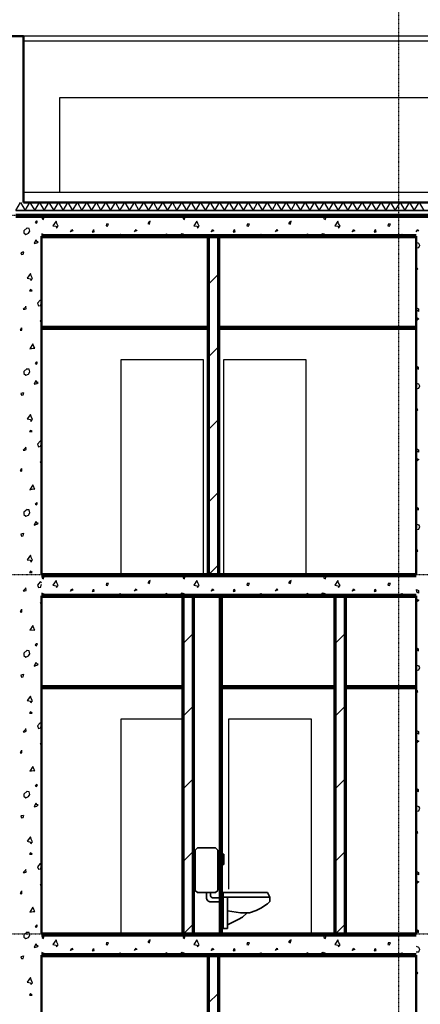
# Model space of a CAD drawing. Header units: millimetres. Extents: x 361 to 67326, y 666 to 56869.
# Tile 123 of 129: x 41573 to 45473, y 40866 to 50456. Entities that reach past the tile are written whole.
import ezdxf

# ---------------------------------------------------------------- set-up
doc = ezdxf.new("R2010")
doc.units = ezdxf.units.MM
doc.linetypes.add('DASHDOT', pattern=[25.4, 12.7, -6.35, 0, -6.35])
doc.layers.add('stramien', color=1, linetype='DASHDOT')
doc.layers.add('vanarris', color=253, linetype='Continuous')

# ---------------------------------------------------------------- blocks, each defined once
blk = doc.blocks.new('*U72')
at = {"layer": 'stramien', "color": 1, "ltscale": 0.5}
blk.add_lwpolyline([(0, 21501.2), (0, -25501.2)], dxfattribs=at)
blk = doc.blocks.new('*U71')
at = {"layer": 'stramien', "color": 0, "linetype": 'ByBlock', "lineweight": -2, "transparency": 16777216}
blk.add_blockref('*U72', (36000, 0), dxfattribs=at)

msp = doc.modelspace()

# ---------------------------------------------------------------- linework, layer by layer
at = {"layer": 'stramien', "color": 1, "ltscale": 0.5}
for points in [[(1736.5, 48551.2), (67326.2, 48551.2)], [(1736.5, 45051.2), (67326.2, 45051.2)], [(1736.5, 41551.2), (67326.2, 41551.2)]]:
    msp.add_lwpolyline(points, dxfattribs=at)
at = {"layer": 'vanarris', "lineweight": 50}
for p, q in [((41358.9, 50296.2), (41608.9, 50296.2)), ((41608.9, 50296.2), (41608.9, 48676.2)), ((41608.9, 48676.2), (52518.9, 48676.2)), ((41783.9, 48346.2), (41783.9, 45046.2)), ((45433.9, 48346.2), (45433.9, 45046.2)), ((41783.9, 47466.2), (43408.9, 47466.2)), ((41783.9, 47446.2), (43408.9, 47446.2)), ((43508.9, 47466.2), (45433.9, 47466.2)), ((43508.9, 47446.2), (45433.9, 47446.2)), ((41783.9, 44846.2), (41783.9, 41546.2)), ((43521.4, 41546.2), (43521.4, 44846.2)), ((43541.4, 41546.2), (43541.4, 44846.2)), ((45433.9, 44846.2), (45433.9, 41546.2)), ((41783.9, 43966.2), (43161.4, 43966.2)), ((41783.9, 43946.2), (43161.4, 43946.2)), ((43541.4, 43966.2), (44641.4, 43966.2)), ((43541.4, 43946.2), (44641.4, 43946.2)), ((44741.4, 43966.2), (45433.9, 43966.2)), ((44741.4, 43946.2), (45433.9, 43946.2)), ((41783.9, 41346.2), (41783.9, 38046.2)), ((45433.9, 41346.2), (45433.9, 38046.2))]:
    msp.add_line(p, q, dxfattribs=at)
at = {"layer": 'vanarris', "lineweight": 25}
for p, q in [((52518.9, 50296.2), (41608.9, 50296.2)), ((52518.9, 50246.2), (41608.9, 50246.2)), ((52158.9, 49696.2), (41958.9, 49696.2)), ((41958.9, 49696.2), (41958.9, 48776.2)), ((41608.9, 48776.2), (52518.9, 48776.2)), ((41533.9, 48596.2), (41578.9, 48676.2)), ((41578.9, 48676.2), (41626.4, 48596.2)), ((41626.4, 48596.2), (41671.4, 48676.2)), ((41671.4, 48676.2), (41718.9, 48596.2)), ((41718.9, 48596.2), (41763.9, 48676.2)), ((41763.9, 48676.2), (41811.4, 48596.2)), ((41811.4, 48596.2), (41856.4, 48676.2)), ((41856.4, 48676.2), (41903.9, 48596.2)), ((41903.9, 48596.2), (41948.9, 48676.2)), ((41948.9, 48676.2), (41996.4, 48596.2)), ((41996.4, 48596.2), (42041.4, 48676.2)), ((42041.4, 48676.2), (42086.4, 48596.2)), ((42086.4, 48596.2), (42133.9, 48676.2)), ((42133.9, 48676.2), (42178.9, 48596.2)), ((42178.9, 48596.2), (42226.4, 48676.2)), ((42226.4, 48676.2), (42271.4, 48596.2)), ((42271.4, 48596.2), (42318.9, 48676.2)), ((42318.9, 48676.2), (42363.9, 48596.2)), ((42363.9, 48596.2), (42411.4, 48676.2)), ((42411.4, 48676.2), (42456.4, 48596.2)), ((42456.4, 48596.2), (42503.9, 48676.2)), ((42503.9, 48676.2), (42548.9, 48596.2)), ((42548.9, 48596.2), (42596.4, 48676.2)), ((42596.4, 48676.2), (42641.4, 48596.2)), ((42641.4, 48596.2), (42688.9, 48676.2)), ((42688.9, 48676.2), (42733.9, 48596.2)), ((42733.9, 48596.2), (42781.4, 48676.2)), ((42781.4, 48676.2), (42826.4, 48596.2)), ((42826.4, 48596.2), (42873.9, 48676.2)), ((42873.9, 48676.2), (42918.9, 48596.2)), ((42918.9, 48596.2), (42966.4, 48676.2)), ((42966.4, 48676.2), (43011.4, 48596.2)), ((43011.4, 48596.2), (43058.9, 48676.2)), ((43058.9, 48676.2), (43103.9, 48596.2)), ((43103.9, 48596.2), (43151.4, 48676.2)), ((43151.4, 48676.2), (43196.4, 48596.2)), ((43196.4, 48596.2), (43241.4, 48676.2)), ((43241.4, 48676.2), (43288.9, 48596.2)), ((43288.9, 48596.2), (43333.9, 48676.2)), ((43333.9, 48676.2), (43381.4, 48596.2)), ((43381.4, 48596.2), (43426.4, 48676.2)), ((43426.4, 48676.2), (43473.9, 48596.2)), ((43473.9, 48596.2), (43518.9, 48676.2)), ((43518.9, 48676.2), (43566.4, 48596.2)), ((43566.4, 48596.2), (43611.4, 48676.2)), ((43611.4, 48676.2), (43658.9, 48596.2)), ((43658.9, 48596.2), (43703.9, 48676.2)), ((43703.9, 48676.2), (43751.4, 48596.2)), ((43751.4, 48596.2), (43796.4, 48676.2)), ((43796.4, 48676.2), (43843.9, 48596.2)), ((43843.9, 48596.2), (43888.9, 48676.2)), ((43888.9, 48676.2), (43936.4, 48596.2)), ((43936.4, 48596.2), (43981.4, 48676.2)), ((43981.4, 48676.2), (44028.9, 48596.2)), ((44028.9, 48596.2), (44073.9, 48676.2)), ((44073.9, 48676.2), (44121.4, 48596.2)), ((44121.4, 48596.2), (44166.4, 48676.2)), ((44166.4, 48676.2), (44213.9, 48596.2)), ((44213.9, 48596.2), (44258.9, 48676.2)), ((44258.9, 48676.2), (44306.4, 48596.2)), ((44306.4, 48596.2), (44351.4, 48676.2)), ((44351.4, 48676.2), (44396.4, 48596.2)), ((44396.4, 48596.2), (44443.9, 48676.2)), ((44443.9, 48676.2), (44488.9, 48596.2)), ((44488.9, 48596.2), (44536.4, 48676.2)), ((44536.4, 48676.2), (44581.4, 48596.2)), ((44581.4, 48596.2), (44628.9, 48676.2)), ((44628.9, 48676.2), (44673.9, 48596.2)), ((44673.9, 48596.2), (44721.4, 48676.2)), ((44721.4, 48676.2), (44766.4, 48596.2)), ((44766.4, 48596.2), (44813.9, 48676.2)), ((44813.9, 48676.2), (44858.9, 48596.2)), ((44858.9, 48596.2), (44906.4, 48676.2)), ((44906.4, 48676.2), (44951.4, 48596.2)), ((44951.4, 48596.2), (44998.9, 48676.2)), ((44998.9, 48676.2), (45043.9, 48596.2)), ((45043.9, 48596.2), (45091.4, 48676.2)), ((45091.4, 48676.2), (45136.4, 48596.2)), ((45136.4, 48596.2), (45183.9, 48676.2)), ((45183.9, 48676.2), (45228.9, 48596.2)), ((45228.9, 48596.2), (45276.4, 48676.2)), ((45276.4, 48676.2), (45321.4, 48596.2)), ((45321.4, 48596.2), (45368.9, 48676.2)), ((45368.9, 48676.2), (45413.9, 48596.2)), ((45413.9, 48596.2), (45461.4, 48676.2)), ((45461.4, 48676.2), (45506.4, 48596.2)), ((41793.9, 48533.7), (41791.4, 48516.2)), ((41806.4, 48523.7), (41796.4, 48536.2)), ((43071.4, 48546.2), (43068.9, 48536.2)), ((43068.9, 48536.2), (43076.4, 48546.2)), ((43166.4, 48533.7), (43163.9, 48516.2)), ((43178.9, 48523.7), (43168.9, 48536.2)), ((44441.4, 48546.2), (44441.4, 48536.2)), ((44441.4, 48536.2), (44448.9, 48546.2)), ((44536.4, 48533.7), (44533.9, 48516.2)), ((44551.4, 48523.7), (44538.9, 48536.2)), ((41736.4, 48496.2), (41723.9, 48481.2)), ((41723.9, 48481.2), (41736.4, 48473.7)), ((41746.4, 48491.2), (41736.4, 48493.7)), ((41736.4, 48473.7), (41746.4, 48491.2)), ((41791.4, 48516.2), (41803.9, 48508.7)), ((41803.9, 48508.7), (41806.4, 48523.7)), ((41926.4, 48493.7), (41896.4, 48448.7)), ((41896.4, 48448.7), (41928.9, 48443.7)), ((41933.9, 48471.2), (41926.4, 48493.7)), ((41928.9, 48443.7), (41931.4, 48426.2)), ((41931.4, 48426.2), (41946.4, 48446.2)), ((41946.4, 48446.2), (41933.9, 48471.2)), ((42418.9, 48468.7), (42413.9, 48448.7)), ((42413.9, 48448.7), (42428.9, 48446.2)), ((42436.4, 48466.2), (42418.9, 48466.2)), ((42428.9, 48446.2), (42436.4, 48466.2)), ((42833.9, 48488.7), (42818.9, 48471.2)), ((42818.9, 48471.2), (42836.4, 48463.7)), ((42841.4, 48493.7), (42831.4, 48488.7)), ((42836.4, 48463.7), (42841.4, 48493.7)), ((43163.9, 48516.2), (43176.4, 48508.7)), ((43176.4, 48508.7), (43178.9, 48523.7)), ((43296.4, 48493.7), (43268.9, 48448.7)), ((43268.9, 48448.7), (43301.4, 48443.7)), ((43306.4, 48471.2), (43296.4, 48493.7)), ((43301.4, 48443.7), (43303.9, 48426.2)), ((43303.9, 48426.2), (43318.9, 48446.2)), ((43318.9, 48446.2), (43306.4, 48471.2)), ((43791.4, 48468.7), (43783.9, 48448.7)), ((43783.9, 48448.7), (43798.9, 48446.2)), ((43808.9, 48466.2), (43791.4, 48466.2)), ((43798.9, 48446.2), (43808.9, 48466.2)), ((44203.9, 48488.7), (44188.9, 48471.2)), ((44188.9, 48471.2), (44208.9, 48463.7)), ((44213.9, 48493.7), (44201.4, 48488.7)), ((44208.9, 48463.7), (44213.9, 48493.7)), ((44533.9, 48516.2), (44548.9, 48508.7)), ((44548.9, 48508.7), (44551.4, 48523.7)), ((44668.9, 48493.7), (44641.4, 48448.7)), ((44641.4, 48448.7), (44673.9, 48443.7)), ((44676.4, 48471.2), (44668.9, 48493.7)), ((44673.9, 48443.7), (44676.4, 48426.2)), ((44691.4, 48446.2), (44676.4, 48471.2)), ((44676.4, 48426.2), (44691.4, 48446.2)), ((45163.9, 48468.7), (45156.4, 48448.7)), ((45156.4, 48448.7), (45171.4, 48446.2)), ((45181.4, 48466.2), (45163.9, 48466.2)), ((45171.4, 48446.2), (45181.4, 48466.2)), ((41646.4, 48428.7), (41611.4, 48401.2)), ((41611.4, 48401.2), (41611.4, 48378.7)), ((41611.4, 48378.7), (41631.4, 48363.7)), ((41631.4, 48363.7), (41658.9, 48376.2)), ((41663.9, 48423.7), (41646.4, 48426.2)), ((41658.9, 48376.2), (41671.4, 48396.2)), ((41671.4, 48396.2), (41663.9, 48423.7)), ((41783.9, 48373.7), (41803.9, 48363.7)), ((41803.9, 48363.7), (41816.4, 48346.2)), ((42091.4, 48401.2), (42063.9, 48391.2)), ((42066.4, 48391.2), (42078.9, 48413.7)), ((42078.9, 48413.7), (42091.4, 48401.2)), ((42286.4, 48406.2), (42278.9, 48386.2)), ((42278.9, 48386.2), (42298.9, 48391.2)), ((42298.9, 48391.2), (42293.9, 48411.2)), ((42506.4, 48346.2), (42526.4, 48361.2)), ((42526.4, 48361.2), (42553.9, 48368.7)), ((42553.9, 48368.7), (42538.9, 48346.2)), ((42691.4, 48391.2), (42706.4, 48413.7)), ((42713.9, 48398.7), (42698.9, 48396.2)), ((42706.4, 48413.7), (42713.9, 48398.7)), ((42976.4, 48346.2), (43001.4, 48371.2)), ((43001.4, 48371.2), (43001.4, 48346.2)), ((43133.9, 48346.2), (43146.4, 48371.2)), ((43146.4, 48371.2), (43153.9, 48373.7)), ((43153.9, 48373.7), (43173.9, 48363.7)), ((43173.9, 48363.7), (43186.4, 48346.2)), ((43463.9, 48401.2), (43433.9, 48391.2)), ((43438.9, 48391.2), (43448.9, 48413.7)), ((43448.9, 48413.7), (43463.9, 48401.2)), ((43658.9, 48406.2), (43651.4, 48386.2)), ((43651.4, 48386.2), (43671.4, 48391.2)), ((43671.4, 48391.2), (43663.9, 48411.2)), ((43876.4, 48346.2), (43898.9, 48361.2)), ((43898.9, 48361.2), (43923.9, 48368.7)), ((43923.9, 48368.7), (43911.4, 48346.2)), ((44061.4, 48391.2), (44078.9, 48413.7)), ((44083.9, 48398.7), (44071.4, 48396.2)), ((44078.9, 48413.7), (44083.9, 48398.7)), ((44346.4, 48346.2), (44373.9, 48371.2)), ((44373.9, 48371.2), (44373.9, 48346.2)), ((44503.9, 48346.2), (44516.4, 48371.2)), ((44516.4, 48371.2), (44526.4, 48373.7)), ((44526.4, 48373.7), (44546.4, 48363.7)), ((44546.4, 48363.7), (44558.9, 48346.2)), ((44833.9, 48401.2), (44806.4, 48391.2)), ((44811.4, 48391.2), (44821.4, 48413.7)), ((44821.4, 48413.7), (44833.9, 48401.2)), ((45028.9, 48406.2), (45023.9, 48386.2)), ((45023.9, 48386.2), (45041.4, 48391.2)), ((45041.4, 48391.2), (45036.4, 48411.2)), ((45248.9, 48346.2), (45268.9, 48361.2)), ((45268.9, 48361.2), (45296.4, 48368.7)), ((45296.4, 48368.7), (45283.9, 48346.2)), ((45433.9, 48391.2), (45448.9, 48413.7)), ((45456.4, 48398.7), (45443.9, 48396.2)), ((45448.9, 48413.7), (45456.4, 48398.7)), ((41728.9, 48311.2), (41713.9, 48276.2)), ((41713.9, 48276.2), (41738.9, 48283.7)), ((41741.4, 48296.2), (41728.9, 48311.2)), ((41738.9, 48283.7), (41753.9, 48293.7)), ((41753.9, 48293.7), (41741.4, 48296.2)), ((45433.9, 48288.7), (45453.9, 48278.7)), ((45433.9, 48233.7), (45458.9, 48238.7)), ((45453.9, 48278.7), (45466.4, 48261.2)), ((45458.9, 48238.7), (45468.9, 48261.2)), ((41608.9, 48193.7), (41583.9, 48186.2)), ((41583.9, 48186.2), (41588.9, 48168.7)), ((41588.9, 48168.7), (41606.4, 48171.2)), ((41606.4, 48171.2), (41613.9, 48196.2)), ((45448.9, 48028.7), (45433.9, 48048.7)), ((41676.4, 47983.7), (41646.4, 47938.7)), ((41683.9, 47961.2), (41676.4, 47983.7)), ((41696.4, 47936.2), (41683.9, 47961.2)), ((43408.9, 47876.2), (43508.9, 47976.2)), ((45433.9, 48013.7), (45448.9, 48028.7)), ((41646.4, 47938.7), (41678.9, 47933.7)), ((41678.9, 47933.7), (41681.4, 47916.2)), ((41681.4, 47916.2), (41696.4, 47936.2)), ((41676.4, 47828.7), (41666.4, 47816.2)), ((41666.4, 47816.2), (41693.9, 47816.2)), ((41693.9, 47816.2), (41676.4, 47828.7)), ((41636.4, 47663.7), (41606.4, 47636.2)), ((41636.4, 47641.2), (41633.9, 47666.2)), ((41771.4, 47723.7), (41746.4, 47693.7)), ((41746.4, 47693.7), (41756.4, 47668.7)), ((41756.4, 47668.7), (41778.9, 47673.7)), ((41783.9, 47713.7), (41771.4, 47723.7)), ((41778.9, 47673.7), (41781.4, 47693.7)), ((41781.4, 47693.7), (41783.9, 47696.2)), ((41606.4, 47636.2), (41623.9, 47636.2)), ((41623.9, 47636.2), (41636.4, 47641.2)), ((45438.9, 47626.2), (45436.4, 47648.7)), ((45436.4, 47648.7), (45453.9, 47638.7)), ((45456.4, 47613.7), (45438.9, 47626.2)), ((45453.9, 47638.7), (45453.9, 47613.7)), ((41783.9, 47531.2), (41771.4, 47518.7)), ((41771.4, 47518.7), (41781.4, 47513.7)), ((41781.4, 47513.7), (41783.9, 47518.7)), ((45433.9, 47558.7), (45458.9, 47543.7)), ((45458.9, 47543.7), (45433.9, 47523.7)), ((41588.9, 47453.7), (41576.4, 47431.2)), ((41576.4, 47431.2), (41593.9, 47431.2)), ((41593.9, 47431.2), (41593.9, 47456.2)), ((41701.4, 47298.7), (41671.4, 47251.2)), ((41711.4, 47273.7), (41701.4, 47298.7)), ((41671.4, 47251.2), (41703.9, 47256.2)), ((41703.9, 47256.2), (41718.9, 47256.2)), ((41718.9, 47256.2), (41711.4, 47273.7)), ((43508.9, 47268.7), (43408.9, 47168.7)), ((41736.4, 47123.7), (41723.9, 47108.7)), ((41723.9, 47108.7), (41736.4, 47101.2)), ((41746.4, 47118.7), (41736.4, 47121.2)), ((41736.4, 47101.2), (41746.4, 47118.7)), ((42558.9, 45046.2), (42558.9, 47146.2)), ((42558.9, 47146.2), (43358.9, 47146.2)), ((43358.9, 47146.2), (43358.9, 45046.2)), ((43558.9, 45046.2), (43558.9, 47146.2)), ((43558.9, 47146.2), (44358.9, 47146.2)), ((44358.9, 47146.2), (44358.9, 45046.2)), ((41646.4, 47058.7), (41611.4, 47028.7)), ((41611.4, 47028.7), (41611.4, 47008.7)), ((41611.4, 47008.7), (41631.4, 46993.7)), ((41631.4, 46993.7), (41658.9, 47003.7)), ((41663.9, 47051.2), (41646.4, 47053.7)), ((41658.9, 47003.7), (41671.4, 47026.2)), ((41671.4, 47026.2), (41663.9, 47051.2)), ((45443.9, 47076.2), (45441.4, 47058.7)), ((45441.4, 47058.7), (45453.9, 47051.2)), ((45456.4, 47068.7), (45446.4, 47078.7)), ((45453.9, 47051.2), (45456.4, 47068.7)), ((41728.9, 46941.2), (41713.9, 46906.2)), ((41713.9, 46906.2), (41738.9, 46911.2)), ((41741.4, 46923.7), (41728.9, 46941.2)), ((41738.9, 46911.2), (41753.9, 46923.7)), ((41753.9, 46923.7), (41741.4, 46923.7)), ((45433.9, 46916.2), (45453.9, 46908.7)), ((45453.9, 46908.7), (45466.4, 46891.2)), ((41608.9, 46821.2), (41583.9, 46816.2)), ((41583.9, 46816.2), (41588.9, 46798.7)), ((41588.9, 46798.7), (41606.4, 46801.2)), ((41606.4, 46801.2), (41613.9, 46823.7)), ((45433.9, 46861.2), (45458.9, 46866.2)), ((45458.9, 46866.2), (45468.9, 46891.2)), ((41676.4, 46611.2), (41646.4, 46568.7)), ((41683.9, 46591.2), (41676.4, 46611.2)), ((45448.9, 46656.2), (45433.9, 46678.7)), ((45433.9, 46641.2), (45448.9, 46656.2)), ((41646.4, 46568.7), (41678.9, 46561.2)), ((41678.9, 46561.2), (41681.4, 46543.7)), ((41681.4, 46543.7), (41696.4, 46563.7)), ((41696.4, 46563.7), (41683.9, 46591.2)), ((43408.9, 46461.2), (43508.9, 46561.2)), ((41676.4, 46456.2), (41666.4, 46443.7)), ((41666.4, 46443.7), (41693.9, 46443.7)), ((41693.9, 46443.7), (41676.4, 46456.2)), ((41771.4, 46351.2), (41746.4, 46321.2)), ((41746.4, 46321.2), (41756.4, 46296.2)), ((41783.9, 46343.7), (41771.4, 46351.2)), ((41778.9, 46301.2), (41781.4, 46323.7)), ((41781.4, 46323.7), (41783.9, 46326.2)), ((41636.4, 46293.7), (41606.4, 46263.7)), ((41606.4, 46263.7), (41623.9, 46263.7)), ((41623.9, 46263.7), (41636.4, 46268.7)), ((41636.4, 46268.7), (41633.9, 46293.7)), ((41756.4, 46296.2), (41778.9, 46301.2)), ((45438.9, 46253.7), (45436.4, 46278.7)), ((45436.4, 46278.7), (45453.9, 46266.2)), ((45456.4, 46243.7), (45438.9, 46253.7)), ((45453.9, 46266.2), (45453.9, 46243.7)), ((41783.9, 46158.7), (41771.4, 46146.2)), ((41771.4, 46146.2), (41781.4, 46141.2)), ((41781.4, 46141.2), (41783.9, 46146.2)), ((45433.9, 46186.2), (45458.9, 46173.7)), ((45458.9, 46173.7), (45433.9, 46153.7)), ((41588.9, 46083.7), (41576.4, 46061.2)), ((41576.4, 46061.2), (41593.9, 46058.7)), ((41593.9, 46058.7), (41593.9, 46083.7)), ((41701.4, 45926.2), (41671.4, 45878.7)), ((41671.4, 45878.7), (41703.9, 45886.2)), ((41711.4, 45903.7), (41701.4, 45926.2)), ((41703.9, 45886.2), (41718.9, 45883.7)), ((41718.9, 45883.7), (41711.4, 45903.7)), ((43508.9, 45853.7), (43408.9, 45753.7)), ((41736.4, 45751.2), (41723.9, 45736.2)), ((41746.4, 45748.7), (41736.4, 45751.2)), ((41736.4, 45731.2), (41746.4, 45748.7)), ((41646.4, 45686.2), (41611.4, 45658.7)), ((41611.4, 45658.7), (41611.4, 45636.2)), ((41663.9, 45681.2), (41646.4, 45681.2)), ((41658.9, 45631.2), (41671.4, 45653.7)), ((41671.4, 45653.7), (41663.9, 45681.2)), ((41723.9, 45736.2), (41736.4, 45731.2)), ((45443.9, 45703.7), (45441.4, 45686.2)), ((45441.4, 45686.2), (45453.9, 45681.2)), ((45456.4, 45696.2), (45446.4, 45706.2)), ((45453.9, 45681.2), (45456.4, 45696.2)), ((41611.4, 45636.2), (41631.4, 45621.2)), ((41631.4, 45621.2), (41658.9, 45631.2)), ((41728.9, 45568.7), (41713.9, 45533.7)), ((41741.4, 45553.7), (41728.9, 45568.7)), ((41753.9, 45551.2), (41741.4, 45553.7)), ((41713.9, 45533.7), (41738.9, 45541.2)), ((41738.9, 45541.2), (41753.9, 45551.2)), ((45433.9, 45546.2), (45453.9, 45536.2)), ((45433.9, 45491.2), (45458.9, 45493.7)), ((45453.9, 45536.2), (45466.4, 45518.7)), ((45458.9, 45493.7), (45468.9, 45518.7)), ((41608.9, 45451.2), (41583.9, 45443.7)), ((41583.9, 45443.7), (41588.9, 45426.2)), ((41588.9, 45426.2), (41606.4, 45428.7)), ((41606.4, 45428.7), (41613.9, 45453.7)), ((45448.9, 45283.7), (45433.9, 45306.2)), ((45433.9, 45268.7), (45448.9, 45283.7)), ((41676.4, 45241.2), (41646.4, 45196.2)), ((41646.4, 45196.2), (41678.9, 45191.2)), ((41683.9, 45218.7), (41676.4, 45241.2)), ((41678.9, 45191.2), (41681.4, 45173.7)), ((41681.4, 45173.7), (41696.4, 45191.2)), ((41696.4, 45191.2), (41683.9, 45218.7)), ((41676.4, 45086.2), (41666.4, 45071.2)), ((41693.9, 45071.2), (41676.4, 45086.2)), ((43408.9, 45046.2), (43508.9, 45146.2)), ((41666.4, 45071.2), (41693.9, 45071.2)), ((41771.4, 44981.2), (41746.4, 44948.7)), ((41783.9, 44971.2), (41771.4, 44981.2)), ((41793.9, 45033.7), (41791.4, 45016.2)), ((41791.4, 45016.2), (41803.9, 45008.7)), ((41806.4, 45023.7), (41796.4, 45036.2)), ((41803.9, 45008.7), (41806.4, 45023.7)), ((41926.4, 44993.7), (41896.4, 44948.7)), ((41933.9, 44971.2), (41926.4, 44993.7)), ((42833.9, 44988.7), (42818.9, 44971.2)), ((42841.4, 44993.7), (42831.4, 44988.7)), ((42836.4, 44963.7), (42841.4, 44993.7)), ((43071.4, 45046.2), (43068.9, 45036.2)), ((43068.9, 45036.2), (43076.4, 45046.2)), ((43166.4, 45033.7), (43163.9, 45016.2)), ((43163.9, 45016.2), (43176.4, 45008.7)), ((43178.9, 45023.7), (43168.9, 45036.2)), ((43176.4, 45008.7), (43178.9, 45023.7)), ((43296.4, 44993.7), (43268.9, 44948.7)), ((43306.4, 44971.2), (43296.4, 44993.7)), ((44203.9, 44988.7), (44188.9, 44971.2)), ((44213.9, 44993.7), (44201.4, 44988.7)), ((44208.9, 44963.7), (44213.9, 44993.7)), ((44441.4, 45046.2), (44441.4, 45036.2)), ((44441.4, 45036.2), (44448.9, 45046.2)), ((44536.4, 45033.7), (44533.9, 45016.2)), ((44533.9, 45016.2), (44548.9, 45008.7)), ((44551.4, 45023.7), (44538.9, 45036.2)), ((44548.9, 45008.7), (44551.4, 45023.7)), ((44668.9, 44993.7), (44641.4, 44948.7)), ((44676.4, 44971.2), (44668.9, 44993.7)), ((41636.4, 44921.2), (41606.4, 44893.7)), ((41606.4, 44893.7), (41623.9, 44893.7)), ((41623.9, 44893.7), (41636.4, 44896.2)), ((41636.4, 44896.2), (41633.9, 44923.7)), ((41746.4, 44948.7), (41756.4, 44926.2)), ((41756.4, 44926.2), (41778.9, 44928.7)), ((41778.9, 44928.7), (41781.4, 44951.2)), ((41781.4, 44951.2), (41783.9, 44953.7)), ((41896.4, 44948.7), (41928.9, 44943.7)), ((41928.9, 44943.7), (41931.4, 44926.2)), ((41931.4, 44926.2), (41946.4, 44946.2)), ((41946.4, 44946.2), (41933.9, 44971.2)), ((42091.4, 44901.2), (42063.9, 44891.2)), ((42066.4, 44891.2), (42078.9, 44913.7)), ((42078.9, 44913.7), (42091.4, 44901.2)), ((42286.4, 44906.2), (42278.9, 44886.2)), ((42278.9, 44886.2), (42298.9, 44891.2)), ((42298.9, 44891.2), (42293.9, 44911.2)), ((42418.9, 44968.7), (42413.9, 44948.7)), ((42413.9, 44948.7), (42428.9, 44946.2)), ((42436.4, 44966.2), (42418.9, 44966.2)), ((42428.9, 44946.2), (42436.4, 44966.2)), ((42691.4, 44891.2), (42706.4, 44913.7)), ((42713.9, 44898.7), (42698.9, 44896.2)), ((42706.4, 44913.7), (42713.9, 44898.7)), ((42818.9, 44971.2), (42836.4, 44963.7)), ((43268.9, 44948.7), (43301.4, 44943.7)), ((43301.4, 44943.7), (43303.9, 44926.2)), ((43303.9, 44926.2), (43318.9, 44946.2)), ((43318.9, 44946.2), (43306.4, 44971.2)), ((43463.9, 44901.2), (43433.9, 44891.2)), ((43438.9, 44891.2), (43448.9, 44913.7)), ((43448.9, 44913.7), (43463.9, 44901.2)), ((43658.9, 44906.2), (43651.4, 44886.2)), ((43651.4, 44886.2), (43671.4, 44891.2)), ((43671.4, 44891.2), (43663.9, 44911.2)), ((43791.4, 44968.7), (43783.9, 44948.7)), ((43783.9, 44948.7), (43798.9, 44946.2)), ((43808.9, 44966.2), (43791.4, 44966.2)), ((43798.9, 44946.2), (43808.9, 44966.2)), ((44061.4, 44891.2), (44078.9, 44913.7)), ((44083.9, 44898.7), (44071.4, 44896.2)), ((44078.9, 44913.7), (44083.9, 44898.7)), ((44188.9, 44971.2), (44208.9, 44963.7)), ((44641.4, 44948.7), (44673.9, 44943.7)), ((44673.9, 44943.7), (44676.4, 44926.2)), ((44691.4, 44946.2), (44676.4, 44971.2)), ((44676.4, 44926.2), (44691.4, 44946.2)), ((44833.9, 44901.2), (44806.4, 44891.2)), ((44811.4, 44891.2), (44821.4, 44913.7)), ((44821.4, 44913.7), (44833.9, 44901.2)), ((45028.9, 44906.2), (45023.9, 44886.2)), ((45023.9, 44886.2), (45041.4, 44891.2)), ((45041.4, 44891.2), (45036.4, 44911.2)), ((45163.9, 44968.7), (45156.4, 44948.7)), ((45156.4, 44948.7), (45171.4, 44946.2)), ((45181.4, 44966.2), (45163.9, 44966.2)), ((45171.4, 44946.2), (45181.4, 44966.2)), ((45438.9, 44881.2), (45436.4, 44906.2)), ((45436.4, 44906.2), (45453.9, 44896.2)), ((45453.9, 44896.2), (45453.9, 44871.2)), ((41783.9, 44788.7), (41771.4, 44773.7)), ((41783.9, 44873.7), (41803.9, 44863.7)), ((41803.9, 44863.7), (41816.4, 44846.2)), ((42506.4, 44846.2), (42526.4, 44861.2)), ((42526.4, 44861.2), (42553.9, 44868.7)), ((42553.9, 44868.7), (42538.9, 44846.2)), ((42976.4, 44846.2), (43001.4, 44871.2)), ((43001.4, 44871.2), (43001.4, 44846.2)), ((43133.9, 44846.2), (43146.4, 44871.2)), ((43146.4, 44871.2), (43153.9, 44873.7)), ((43153.9, 44873.7), (43173.9, 44863.7)), ((43173.9, 44863.7), (43186.4, 44846.2)), ((43876.4, 44846.2), (43898.9, 44861.2)), ((43898.9, 44861.2), (43923.9, 44868.7)), ((43923.9, 44868.7), (43911.4, 44846.2)), ((44346.4, 44846.2), (44373.9, 44871.2)), ((44373.9, 44871.2), (44373.9, 44846.2)), ((44503.9, 44846.2), (44516.4, 44871.2)), ((44516.4, 44871.2), (44526.4, 44873.7)), ((44526.4, 44873.7), (44546.4, 44863.7)), ((44546.4, 44863.7), (44558.9, 44846.2)), ((45248.9, 44846.2), (45268.9, 44861.2)), ((45268.9, 44861.2), (45296.4, 44868.7)), ((45296.4, 44868.7), (45283.9, 44846.2)), ((45433.9, 44813.7), (45458.9, 44801.2)), ((45458.9, 44801.2), (45433.9, 44781.2)), ((45456.4, 44871.2), (45438.9, 44881.2)), ((41588.9, 44711.2), (41576.4, 44688.7)), ((41593.9, 44686.2), (41593.9, 44713.7)), ((41771.4, 44773.7), (41781.4, 44768.7)), ((41781.4, 44768.7), (41783.9, 44776.2)), ((41576.4, 44688.7), (41593.9, 44686.2)), ((41701.4, 44556.2), (41671.4, 44508.7)), ((41671.4, 44508.7), (41703.9, 44513.7)), ((41711.4, 44531.2), (41701.4, 44556.2)), ((41703.9, 44513.7), (41718.9, 44511.2)), ((41718.9, 44511.2), (41711.4, 44531.2)), ((43161.4, 44376.2), (43261.4, 44476.2)), ((44641.4, 44376.2), (44741.4, 44476.2)), ((41646.4, 44316.2), (41611.4, 44286.2)), ((41663.9, 44308.7), (41646.4, 44311.2)), ((41671.4, 44281.2), (41663.9, 44308.7)), ((41736.4, 44381.2), (41723.9, 44366.2)), ((41723.9, 44366.2), (41736.4, 44358.7)), ((41746.4, 44376.2), (41736.4, 44378.7)), ((41736.4, 44358.7), (41746.4, 44376.2)), ((45443.9, 44333.7), (45441.4, 44316.2)), ((45441.4, 44316.2), (45453.9, 44308.7)), ((45456.4, 44323.7), (45446.4, 44336.2)), ((45453.9, 44308.7), (45456.4, 44323.7)), ((41611.4, 44286.2), (41611.4, 44263.7)), ((41611.4, 44263.7), (41631.4, 44248.7)), ((41631.4, 44248.7), (41658.9, 44261.2)), ((41658.9, 44261.2), (41671.4, 44281.2)), ((41728.9, 44196.2), (41713.9, 44161.2)), ((41713.9, 44161.2), (41738.9, 44168.7)), ((41741.4, 44181.2), (41728.9, 44196.2)), ((41738.9, 44168.7), (41753.9, 44178.7)), ((41753.9, 44178.7), (41741.4, 44181.2)), ((45433.9, 44173.7), (45453.9, 44163.7)), ((45433.9, 44118.7), (45458.9, 44123.7)), ((45453.9, 44163.7), (45466.4, 44146.2)), ((45458.9, 44123.7), (45468.9, 44146.2)), ((41608.9, 44078.7), (41583.9, 44071.2)), ((41583.9, 44071.2), (41588.9, 44053.7)), ((41588.9, 44053.7), (41606.4, 44056.2)), ((41606.4, 44056.2), (41613.9, 44081.2)), ((45448.9, 43913.7), (45433.9, 43936.2)), ((41676.4, 43868.7), (41646.4, 43826.2)), ((41683.9, 43846.2), (41676.4, 43868.7)), ((41696.4, 43821.2), (41683.9, 43846.2)), ((45433.9, 43898.7), (45448.9, 43913.7)), ((41646.4, 43826.2), (41678.9, 43818.7)), ((41678.9, 43818.7), (41681.4, 43801.2)), ((41681.4, 43801.2), (41696.4, 43821.2)), ((43261.4, 43768.7), (43161.4, 43668.7)), ((44741.4, 43768.7), (44641.4, 43668.7)), ((41676.4, 43713.7), (41666.4, 43701.2)), ((41666.4, 43701.2), (41693.9, 43701.2)), ((41693.9, 43701.2), (41676.4, 43713.7)), ((42558.9, 41546.2), (42558.9, 43646.2)), ((42558.9, 43646.2), (43161.4, 43646.2)), ((43608.9, 41986.2), (43608.9, 43646.2)), ((43608.9, 43646.2), (44408.9, 43646.2)), ((44408.9, 43646.2), (44408.9, 41546.2)), ((41636.4, 43548.7), (41606.4, 43521.2)), ((41636.4, 43526.2), (41633.9, 43551.2)), ((41771.4, 43608.7), (41746.4, 43578.7)), ((41746.4, 43578.7), (41756.4, 43553.7)), ((41756.4, 43553.7), (41778.9, 43558.7)), ((41783.9, 43598.7), (41771.4, 43608.7)), ((41778.9, 43558.7), (41781.4, 43581.2)), ((41781.4, 43581.2), (41783.9, 43581.2)), ((41606.4, 43521.2), (41623.9, 43521.2)), ((41623.9, 43521.2), (41636.4, 43526.2)), ((45433.9, 43443.7), (45458.9, 43428.7)), ((45438.9, 43511.2), (45436.4, 43533.7)), ((45436.4, 43533.7), (45453.9, 43523.7)), ((45456.4, 43498.7), (45438.9, 43511.2)), ((45453.9, 43523.7), (45453.9, 43498.7)), ((41783.9, 43416.2), (41771.4, 43403.7)), ((41771.4, 43403.7), (41781.4, 43398.7)), ((41781.4, 43398.7), (41783.9, 43403.7)), ((45458.9, 43428.7), (45433.9, 43411.2)), ((41588.9, 43338.7), (41576.4, 43316.2)), ((41576.4, 43316.2), (41593.9, 43316.2)), ((41593.9, 43316.2), (41593.9, 43341.2)), ((41701.4, 43183.7), (41671.4, 43136.2)), ((41711.4, 43161.2), (41701.4, 43183.7)), ((41718.9, 43141.2), (41711.4, 43161.2)), ((41671.4, 43136.2), (41703.9, 43143.7)), ((41703.9, 43143.7), (41718.9, 43141.2)), ((43161.4, 42961.2), (43261.4, 43061.2)), ((44641.4, 42961.2), (44741.4, 43061.2)), ((41736.4, 43008.7), (41723.9, 42993.7)), ((41723.9, 42993.7), (41736.4, 42986.2)), ((41746.4, 43003.7), (41736.4, 43006.2)), ((41736.4, 42986.2), (41746.4, 43003.7)), ((45456.4, 42953.7), (45446.4, 42963.7)), ((41646.4, 42943.7), (41611.4, 42913.7)), ((41611.4, 42913.7), (41611.4, 42893.7)), ((41611.4, 42893.7), (41631.4, 42878.7)), ((41631.4, 42878.7), (41658.9, 42888.7)), ((41663.9, 42936.2), (41646.4, 42938.7)), ((41658.9, 42888.7), (41671.4, 42911.2)), ((41671.4, 42911.2), (41663.9, 42936.2)), ((45443.9, 42961.2), (45441.4, 42943.7)), ((45441.4, 42943.7), (45453.9, 42938.7)), ((45453.9, 42938.7), (45456.4, 42953.7)), ((41728.9, 42826.2), (41713.9, 42791.2)), ((41713.9, 42791.2), (41738.9, 42796.2)), ((41741.4, 42808.7), (41728.9, 42826.2)), ((41738.9, 42796.2), (41753.9, 42808.7)), ((41753.9, 42808.7), (41741.4, 42808.7)), ((45433.9, 42801.2), (45453.9, 42793.7)), ((45453.9, 42793.7), (45466.4, 42776.2)), ((45458.9, 42751.2), (45468.9, 42776.2)), ((41608.9, 42706.2), (41583.9, 42701.2)), ((41583.9, 42701.2), (41588.9, 42683.7)), ((41588.9, 42683.7), (41606.4, 42686.2)), ((41606.4, 42686.2), (41613.9, 42708.7)), ((45433.9, 42746.2), (45458.9, 42751.2)), ((41676.4, 42496.2), (41646.4, 42453.7)), ((41683.9, 42476.2), (41676.4, 42496.2)), ((45448.9, 42541.2), (45433.9, 42563.7)), ((45433.9, 42526.2), (45448.9, 42541.2)), ((41646.4, 42453.7), (41678.9, 42446.2)), ((41678.9, 42446.2), (41681.4, 42428.7)), ((41681.4, 42428.7), (41696.4, 42448.7)), ((41696.4, 42448.7), (41683.9, 42476.2)), ((41676.4, 42341.2), (41666.4, 42328.7)), ((41666.4, 42328.7), (41693.9, 42328.7)), ((41693.9, 42328.7), (41676.4, 42341.2)), ((43261.4, 42353.7), (43161.4, 42253.7)), ((44741.4, 42353.7), (44641.4, 42253.7)), ((41771.4, 42236.2), (41746.4, 42206.2)), ((41746.4, 42206.2), (41756.4, 42181.2)), ((41783.9, 42228.7), (41771.4, 42236.2)), ((41778.9, 42186.2), (41781.4, 42208.7)), ((41781.4, 42208.7), (41783.9, 42211.2)), ((41636.4, 42178.7), (41606.4, 42148.7)), ((41606.4, 42148.7), (41623.9, 42148.7)), ((41623.9, 42148.7), (41636.4, 42153.7)), ((41636.4, 42153.7), (41633.9, 42178.7)), ((41756.4, 42181.2), (41778.9, 42186.2)), ((45438.9, 42138.7), (45436.4, 42163.7)), ((45436.4, 42163.7), (45453.9, 42151.2)), ((45456.4, 42128.7), (45438.9, 42138.7)), ((45453.9, 42151.2), (45453.9, 42128.7)), ((41783.9, 42043.7), (41771.4, 42031.2)), ((41771.4, 42031.2), (41781.4, 42026.2)), ((41781.4, 42026.2), (41783.9, 42031.2)), ((45433.9, 42071.2), (45458.9, 42058.7)), ((45458.9, 42058.7), (45433.9, 42038.7)), ((41588.9, 41968.7), (41576.4, 41946.2)), ((41576.4, 41946.2), (41593.9, 41943.7)), ((41593.9, 41943.7), (41593.9, 41971.2)), ((41701.4, 41811.2), (41671.4, 41763.7)), ((41671.4, 41763.7), (41703.9, 41771.2)), ((41711.4, 41788.7), (41701.4, 41811.2)), ((41703.9, 41771.2), (41718.9, 41768.7)), ((41718.9, 41768.7), (41711.4, 41788.7)), ((41736.4, 41636.2), (41723.9, 41621.2)), ((41723.9, 41621.2), (41736.4, 41616.2)), ((41746.4, 41633.7), (41736.4, 41636.2)), ((41736.4, 41616.2), (41746.4, 41633.7)), ((43161.4, 41546.2), (43261.4, 41646.2)), ((44641.4, 41546.2), (44741.4, 41646.2)), ((41646.4, 41571.2), (41611.4, 41543.7)), ((41611.4, 41543.7), (41611.4, 41521.2)), ((41663.9, 41566.2), (41646.4, 41566.2)), ((41658.9, 41516.2), (41671.4, 41538.7)), ((41671.4, 41538.7), (41663.9, 41566.2)), ((41793.9, 41533.7), (41791.4, 41516.2)), ((41806.4, 41523.7), (41796.4, 41536.2)), ((43071.4, 41546.2), (43068.9, 41536.2)), ((43068.9, 41536.2), (43076.4, 41546.2)), ((43166.4, 41533.7), (43163.9, 41516.2)), ((43178.9, 41523.7), (43168.9, 41536.2)), ((44441.4, 41546.2), (44441.4, 41536.2)), ((44441.4, 41536.2), (44448.9, 41546.2)), ((44536.4, 41533.7), (44533.9, 41516.2)), ((44551.4, 41523.7), (44538.9, 41536.2)), ((45443.9, 41591.2), (45441.4, 41571.2)), ((45441.4, 41571.2), (45453.9, 41566.2)), ((45456.4, 41581.2), (45446.4, 41591.2)), ((45453.9, 41566.2), (45456.4, 41581.2)), ((41611.4, 41521.2), (41631.4, 41506.2)), ((41631.4, 41506.2), (41658.9, 41516.2)), ((41728.9, 41453.7), (41713.9, 41418.7)), ((41741.4, 41438.7), (41728.9, 41453.7)), ((41738.9, 41426.2), (41753.9, 41436.2)), ((41753.9, 41436.2), (41741.4, 41438.7)), ((41791.4, 41516.2), (41803.9, 41508.7)), ((41803.9, 41508.7), (41806.4, 41523.7)), ((41926.4, 41493.7), (41896.4, 41448.7)), ((41896.4, 41448.7), (41928.9, 41443.7)), ((41933.9, 41471.2), (41926.4, 41493.7)), ((41928.9, 41443.7), (41931.4, 41426.2)), ((41931.4, 41426.2), (41946.4, 41446.2)), ((41946.4, 41446.2), (41933.9, 41471.2)), ((42418.9, 41468.7), (42413.9, 41448.7)), ((42413.9, 41448.7), (42428.9, 41446.2)), ((42436.4, 41466.2), (42418.9, 41466.2)), ((42428.9, 41446.2), (42436.4, 41466.2)), ((42833.9, 41488.7), (42818.9, 41471.2)), ((42818.9, 41471.2), (42836.4, 41463.7)), ((42841.4, 41493.7), (42831.4, 41488.7)), ((42836.4, 41463.7), (42841.4, 41493.7)), ((43163.9, 41516.2), (43176.4, 41508.7)), ((43176.4, 41508.7), (43178.9, 41523.7)), ((43296.4, 41493.7), (43268.9, 41448.7)), ((43268.9, 41448.7), (43301.4, 41443.7)), ((43306.4, 41471.2), (43296.4, 41493.7)), ((43301.4, 41443.7), (43303.9, 41426.2)), ((43303.9, 41426.2), (43318.9, 41446.2)), ((43318.9, 41446.2), (43306.4, 41471.2)), ((43791.4, 41468.7), (43783.9, 41448.7)), ((43783.9, 41448.7), (43798.9, 41446.2)), ((43808.9, 41466.2), (43791.4, 41466.2)), ((43798.9, 41446.2), (43808.9, 41466.2)), ((44203.9, 41488.7), (44188.9, 41471.2)), ((44188.9, 41471.2), (44208.9, 41463.7)), ((44213.9, 41493.7), (44201.4, 41488.7)), ((44208.9, 41463.7), (44213.9, 41493.7)), ((44533.9, 41516.2), (44548.9, 41508.7)), ((44548.9, 41508.7), (44551.4, 41523.7)), ((44668.9, 41493.7), (44641.4, 41448.7)), ((44641.4, 41448.7), (44673.9, 41443.7)), ((44676.4, 41471.2), (44668.9, 41493.7)), ((44673.9, 41443.7), (44676.4, 41426.2)), ((44691.4, 41446.2), (44676.4, 41471.2)), ((44676.4, 41426.2), (44691.4, 41446.2)), ((45163.9, 41468.7), (45156.4, 41448.7)), ((45156.4, 41448.7), (45171.4, 41446.2)), ((45181.4, 41466.2), (45163.9, 41466.2)), ((45171.4, 41446.2), (45181.4, 41466.2)), ((45433.9, 41431.2), (45453.9, 41421.2)), ((41608.9, 41336.2), (41583.9, 41328.7)), ((41606.4, 41313.7), (41613.9, 41338.7)), ((41713.9, 41418.7), (41738.9, 41426.2)), ((41783.9, 41373.7), (41803.9, 41363.7)), ((41803.9, 41363.7), (41816.4, 41346.2)), ((42091.4, 41401.2), (42063.9, 41391.2)), ((42066.4, 41391.2), (42078.9, 41413.7)), ((42078.9, 41413.7), (42091.4, 41401.2)), ((42286.4, 41406.2), (42278.9, 41386.2)), ((42278.9, 41386.2), (42298.9, 41391.2)), ((42298.9, 41391.2), (42293.9, 41411.2)), ((42506.4, 41346.2), (42526.4, 41361.2)), ((42526.4, 41361.2), (42553.9, 41368.7)), ((42553.9, 41368.7), (42538.9, 41346.2)), ((42691.4, 41391.2), (42706.4, 41413.7)), ((42713.9, 41398.7), (42698.9, 41396.2)), ((42706.4, 41413.7), (42713.9, 41398.7)), ((42976.4, 41346.2), (43001.4, 41371.2)), ((43001.4, 41371.2), (43001.4, 41346.2)), ((43133.9, 41346.2), (43146.4, 41371.2)), ((43146.4, 41371.2), (43153.9, 41373.7)), ((43153.9, 41373.7), (43173.9, 41363.7)), ((43173.9, 41363.7), (43186.4, 41346.2)), ((43463.9, 41401.2), (43433.9, 41391.2)), ((43438.9, 41391.2), (43448.9, 41413.7)), ((43448.9, 41413.7), (43463.9, 41401.2)), ((43658.9, 41406.2), (43651.4, 41386.2)), ((43651.4, 41386.2), (43671.4, 41391.2)), ((43671.4, 41391.2), (43663.9, 41411.2)), ((43876.4, 41346.2), (43898.9, 41361.2)), ((43898.9, 41361.2), (43923.9, 41368.7)), ((43923.9, 41368.7), (43911.4, 41346.2)), ((44061.4, 41391.2), (44078.9, 41413.7)), ((44083.9, 41398.7), (44071.4, 41396.2)), ((44078.9, 41413.7), (44083.9, 41398.7)), ((44346.4, 41346.2), (44373.9, 41371.2)), ((44373.9, 41371.2), (44373.9, 41346.2)), ((44503.9, 41346.2), (44516.4, 41371.2)), ((44516.4, 41371.2), (44526.4, 41373.7)), ((44526.4, 41373.7), (44546.4, 41363.7)), ((44546.4, 41363.7), (44558.9, 41346.2)), ((44833.9, 41401.2), (44806.4, 41391.2)), ((44811.4, 41391.2), (44821.4, 41413.7)), ((44821.4, 41413.7), (44833.9, 41401.2)), ((45028.9, 41406.2), (45023.9, 41386.2)), ((45023.9, 41386.2), (45041.4, 41391.2)), ((45041.4, 41391.2), (45036.4, 41411.2)), ((45248.9, 41346.2), (45268.9, 41361.2)), ((45268.9, 41361.2), (45296.4, 41368.7)), ((45296.4, 41368.7), (45283.9, 41346.2)), ((45433.9, 41376.2), (45458.9, 41378.7)), ((45453.9, 41421.2), (45466.4, 41403.7)), ((45458.9, 41378.7), (45468.9, 41403.7)), ((41583.9, 41328.7), (41588.9, 41311.2)), ((41588.9, 41311.2), (41606.4, 41313.7)), ((45448.9, 41168.7), (45433.9, 41191.2)), ((45433.9, 41153.7), (45448.9, 41168.7)), ((41676.4, 41126.2), (41646.4, 41081.2)), ((41646.4, 41081.2), (41678.9, 41076.2)), ((41683.9, 41103.7), (41676.4, 41126.2)), ((41678.9, 41076.2), (41681.4, 41058.7)), ((41681.4, 41058.7), (41696.4, 41076.2)), ((41696.4, 41076.2), (41683.9, 41103.7)), ((41676.4, 40971.2), (41666.4, 40956.2)), ((41666.4, 40956.2), (41693.9, 40956.2)), ((41693.9, 40956.2), (41676.4, 40971.2)), ((43408.9, 40876.2), (43508.9, 40976.2))]:
    msp.add_line(p, q, dxfattribs=at)
at = {"layer": 'vanarris', "lineweight": 35}
for p, q in [((41533.9, 48596.2), (52678.9, 48596.2)), ((43281.4, 42368.7), (43303.9, 42391.2)), ((43303.9, 42391.2), (43478.9, 42391.2)), ((43478.9, 42391.2), (43501.4, 42368.7)), ((43281.4, 41976.2), (43281.4, 42368.7)), ((43501.4, 42368.7), (43501.4, 41976.2)), ((43501.4, 42328.7), (43561.4, 42328.7)), ((43561.4, 42228.7), (43561.4, 42328.7)), ((43501.4, 42228.7), (43561.4, 42228.7)), ((43303.9, 41953.7), (43281.4, 41976.2)), ((43478.9, 41953.7), (43303.9, 41953.7)), ((43391.4, 41953.7), (43391.4, 41903.7)), ((43431.4, 41953.7), (43431.4, 41923.7)), ((43431.4, 41921.2), (43431.4, 41923.7)), ((43433.9, 41916.2), (43431.4, 41921.2)), ((43433.9, 41913.7), (43433.9, 41916.2)), ((43436.4, 41911.2), (43433.9, 41913.7)), ((43438.9, 41908.7), (43436.4, 41911.2)), ((43441.4, 41906.2), (43438.9, 41908.7)), ((43501.4, 41976.2), (43478.9, 41953.7)), ((43553.9, 41953.7), (43983.9, 41953.7)), ((43553.9, 41908.7), (43553.9, 41953.7)), ((44006.4, 41908.7), (43553.9, 41908.7)), ((43553.9, 41908.7), (43553.9, 41603.7)), ((43596.4, 41603.7), (43596.4, 41908.7)), ((43983.9, 41953.7), (44006.4, 41908.7)), ((44006.4, 41908.7), (44006.4, 41866.2)), ((43391.4, 41896.2), (43391.4, 41903.7)), ((43393.9, 41888.7), (43391.4, 41896.2)), ((43398.9, 41881.2), (43393.9, 41888.7)), ((43403.9, 41876.2), (43398.9, 41881.2)), ((43408.9, 41871.2), (43403.9, 41876.2)), ((43416.4, 41866.2), (43408.9, 41871.2)), ((43423.9, 41863.7), (43416.4, 41866.2)), ((43431.4, 41863.7), (43423.9, 41863.7)), ((43431.4, 41863.7), (43553.9, 41863.7)), ((43443.9, 41906.2), (43441.4, 41906.2)), ((43448.9, 41903.7), (43443.9, 41906.2)), ((43451.4, 41903.7), (43448.9, 41903.7)), ((43451.4, 41903.7), (43553.9, 41903.7)), ((43983.9, 41843.7), (43918.9, 41801.2)), ((44006.4, 41866.2), (43983.9, 41843.7)), ((43721.4, 41756.2), (43596.4, 41776.2)), ((43808.9, 41756.2), (43721.4, 41756.2)), ((43786.4, 41756.2), (43741.4, 41713.7)), ((43873.9, 41778.7), (43808.9, 41756.2)), ((43918.9, 41801.2), (43873.9, 41778.7)), ((43653.9, 41668.7), (43596.4, 41638.7)), ((43698.9, 41691.2), (43653.9, 41668.7)), ((43741.4, 41713.7), (43698.9, 41691.2)), ((43553.9, 41603.7), (43596.4, 41603.7))]:
    msp.add_line(p, q, dxfattribs=at)
at = {"layer": 'vanarris', "lineweight": 90}
for p, q in [((52658.9, 48546.2), (41533.9, 48546.2)), ((41783.9, 48346.2), (45433.9, 48346.2)), ((41783.9, 45046.2), (45433.9, 45046.2)), ((41783.9, 44846.2), (45433.9, 44846.2)), ((41783.9, 41546.2), (45433.9, 41546.2)), ((41783.9, 41346.2), (45433.9, 41346.2))]:
    msp.add_line(p, q, dxfattribs=at)
at = {"layer": 'vanarris', "lineweight": 70}
for p, q in [((43408.9, 48346.2), (43408.9, 45046.2)), ((43508.9, 48346.2), (43508.9, 45046.2)), ((43161.4, 44846.2), (43161.4, 41546.2)), ((43261.4, 44846.2), (43261.4, 41546.2)), ((44641.4, 44846.2), (44641.4, 41546.2)), ((44741.4, 44846.2), (44741.4, 41546.2)), ((43408.9, 41346.2), (43408.9, 38046.2)), ((43508.9, 41346.2), (43508.9, 38046.2))]:
    msp.add_line(p, q, dxfattribs=at)

# ---------------------------------------------------------------- block references
at = {"layer": 'stramien'}
msp.add_blockref('*U71', (9258.9, 34362.5), dxfattribs=at)

doc.saveas('drawing.dxf')
